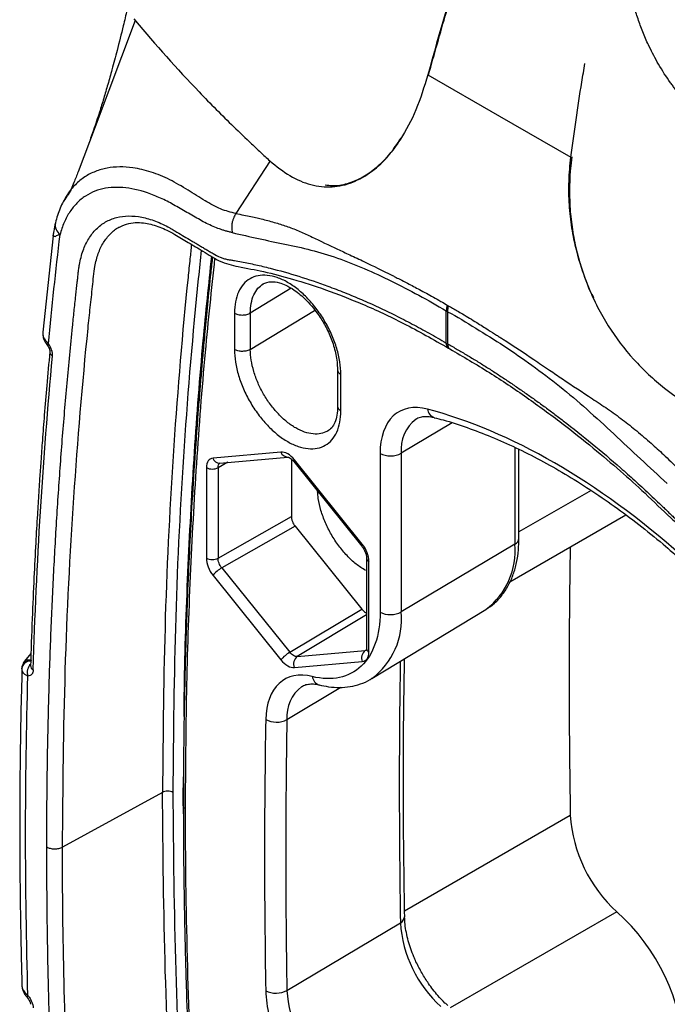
# Model space of a CAD drawing. Header units: millimetres. Extents: x 13 to 546, y 13 to 419.
# Tile 18 of 21: x 456 to 487, y 314 to 361. Entities that reach past the tile are written whole.
import ezdxf

# ---------------------------------------------------------------- set-up
doc = ezdxf.new("R2010")
doc.units = ezdxf.units.MM
doc.header["$LTSCALE"] = 2

msp = doc.modelspace()

# ---------------------------------------------------------------- linework, layer by layer
for p, q in [((461.172, 361.157), (461.419, 360.859)), ((467.666, 354.381), (466.038, 351.862)), ((482.056, 354.571), (482.005, 354.14)), ((472.458, 353.839), (472.567, 353.919)), ((457.956, 352.687), (457.838, 352.466)), ((457.319, 350.803), (456.826, 346.212)), ((468.666, 348.299), (466.724, 347.118)), ((465.968, 347.112), (465.968, 345.377)), ((466.724, 345.383), (469.783, 347.244)), ((466.724, 347.118), (466.724, 345.383)), ((476.067, 345.685), (476.067, 347.218)), ((476.132, 347.18), (476.132, 345.647)), ((456.824, 346.211), (456.829, 346.137)), ((470.887, 344.4), (470.887, 342.662)), ((471.042, 342.448), (471.042, 344.183)), ((476.35, 341.877), (473.923, 340.426)), ((479.336, 340.71), (479.336, 336.086)), ((468.187, 340.482), (464.945, 340.192)), ((465.263, 339.956), (468.505, 340.246)), ((472.912, 340.421), (472.912, 332.845)), ((473.923, 340.426), (473.923, 332.85)), ((479.535, 336.371), (479.535, 340.613)), ((465.655, 339.992), (465.187, 339.736)), ((468.682, 340.144), (468.682, 337.401)), ((468.794, 340.027), (472.036, 335.994)), ((472.065, 336.081), (468.823, 340.114)), ((464.627, 339.739), (464.627, 335.416)), ((465.187, 339.736), (465.187, 335.413)), ((482.972, 338.653), (479.535, 336.668)), ((479.106, 334.291), (484.632, 337.481)), ((465.187, 335.413), (468.682, 337.401)), ((468.858, 336.946), (465.364, 334.958)), ((468.858, 336.946), (472.04, 332.987)), ((479.336, 336.086), (473.923, 332.85)), ((472.266, 335.424), (472.266, 331.102)), ((472.383, 330.938), (472.383, 335.261)), ((464.945, 334.596), (468.187, 330.563)), ((465.364, 334.958), (468.606, 330.925)), ((468.606, 330.925), (472.04, 332.987)), ((472.266, 332.706), (468.959, 330.721)), ((472.515, 329.669), (477.956, 332.967)), ((456.264, 330.876), (455.958, 330.497)), ((468.959, 330.721), (472.201, 331.011)), ((472.201, 331.011), (472.263, 331.048)), ((468.823, 330.196), (472.065, 330.486)), ((455.837, 330.163), (455.837, 330.159)), ((468.469, 327.714), (471.044, 329.255)), ((463.525, 323.95), (463.536, 324.982)), ((462.535, 324.239), (457.767, 321.627)), ((463.533, 323.21), (463.525, 323.95)), ((474.083, 318.592), (481.981, 323.152)), ((484.202, 318.54), (476.252, 313.951)), ((468.469, 314.785), (473.883, 318.019)), ((455.836, 314.99), (455.836, 314.984))]:
    msp.add_line(p, q)
at = {"flags": 128}
for points in [[(461.235, 361.081), (459.323, 356.004), (458.514, 353.853)], [(475.193, 358.487), (478.603, 356.518), (482.012, 354.55)], [(457.095, 345.652), (457.069, 345.619), (457.054, 345.593), (457.05, 345.574), (457.053, 345.566)], [(468.823, 340.114), (468.801, 340.078), (468.791, 340.05), (468.792, 340.03), (468.794, 340.027)], [(472.04, 335.99), (472.034, 335.997), (472.032, 336.017), (472.043, 336.045), (472.065, 336.081)], [(455.838, 330.186), (455.849, 330.257), (455.851, 330.266)], [(456.118, 314.547), (456.099, 314.506), (456.09, 314.471), (456.092, 314.445), (456.098, 314.433)]]:
    msp.add_lwpolyline(points, dxfattribs=at)
for centre, radius, start, end in [((457.989, 351.321), 0.57, 169.8087, 234.086), ((477.106, 347.177), 1.041, 162.5599, 177.7637), ((477.206, 347.199), 1.074, 165.9606, 181.0329), ((476.329, 345.657), 0.264, 174.0178, 234.6323), ((457.422, 345.285), 0.259, 177.8704, 239.7433), ((475.651, 342.59), 0.485, 187.3659, 251.2042), ((475.728, 340.613), 1.815, 127.4251, 185.9279), ((468.505, 340.579), 0.333, 196.9807, 269.2999), ((473.413, 341.384), 1.086, 242.5588, 298.0185), ((465.262, 340.288), 0.332, 196.9294, 270.1925), ((464.91, 340.286), 0.616, 242.6565, 296.7662), ((475.854, 335.762), 3.497, 306.934, 5.3224), ((479.185, 336.404), 0.351, 295.4284, 354.5975), ((854.423, 329.629), 372.498, 179.02774, 180.99631), ((464.91, 335.964), 0.616, 242.6565, 296.7662), ((472.463, 335.442), 0.198, 185.1327, 246.2366), ((466.134, 333.641), 1.526, 120.3192, 141.2312), ((470.367, 332.52), 3.571, 307.1849, 5.3012), ((473.413, 333.809), 1.086, 242.5588, 298.0185), ((469.376, 329.608), 1.526, 120.3192, 141.2312), ((472.464, 330.662), 0.436, 126.9938, 203.8498), ((472.463, 331.119), 0.198, 185.0787, 246.2415), ((456.25, 330.092), 0.418, 89.9753, 172.4962), ((456.247, 330.105), 0.427, 89.5054, 157.9456), ((456.624, 329.974), 0.537, 133.6131, 199.734), ((469.222, 330.372), 0.436, 126.9938, 203.8498), ((845.964, 324.488), 372.137, 179.07535, 180.99607), ((456.477, 330.297), 0.235, 181.674, 243.5139), ((470.168, 329.835), 0.492, 187.947, 251.1984), ((470.248, 327.86), 1.784, 126.9099, 184.6985), ((467.97, 328.658), 1.067, 241.3806, 297.8862), ((840.153, 321.25), 371.74, 179.00357, 180.99643), ((488.786, 323.589), 6.819, 183.6819, 227.7665), ((473.735, 318.335), 0.349, 295.1633, 354.4052), ((477.63, 311.25), 9.816, 2.8105, 47.9656), ((479.789, 318.399), 5.918, 183.6819, 227.7665), ((467.948, 315.76), 1.105, 243.752, 298.1489), ((474.161, 315.151), 5.704, 183.6819, 227.7665)]:
    msp.add_arc(centre, radius, start, end)
for points, knots in [([(478.937, 370.702), (478.846, 370.443), (478.762, 370.187), (478.592, 369.674), (478.507, 369.417), (478.253, 368.647), (478.084, 368.134), (477.586, 366.597), (477.264, 365.576), (476.325, 362.519), (475.737, 360.494), (475.193, 358.487)], [0, 0, 0, 0, 0.0625, 0.0625, 0.125, 0.125, 0.25, 0.25, 0.5, 0.5, 1, 1, 1, 1]), ([(475.223, 358.478), (475.359, 358.976), (475.502, 359.476), (475.786, 360.475), (475.928, 360.975), (476.362, 362.477), (476.659, 363.481), (477.266, 365.493), (477.576, 366.501), (478.213, 368.523), (478.538, 369.537), (478.867, 370.551)], [0, 0, 0, 0, 0.125, 0.125, 0.25, 0.25, 0.5, 0.5, 0.75, 0.75, 1, 1, 1, 1]), ([(488.163, 356.62), (488.095, 356.675), (487.963, 356.784), (487.775, 356.953), (487.599, 357.122), (487.434, 357.291), (487.28, 357.459), (487.137, 357.624), (487.004, 357.787), (486.881, 357.946), (486.592, 358.335), (486.193, 358.956), (485.774, 359.754), (485.466, 360.454), (485.233, 361.077), (485.039, 361.688), (484.878, 362.279), (484.742, 362.844), (484.658, 363.199), (484.617, 363.373)], [0, 0, 0, 0, 0.033714, 0.066181, 0.09742, 0.127447, 0.156273, 0.183907, 0.210351, 0.235605, 0.259669, 0.392246, 0.511102, 0.598111, 0.683172, 0.766093, 0.846649, 0.924663, 1, 1, 1, 1]), ([(460.844, 361.584), (460.785, 361.33), (460.634, 360.682), (460.395, 359.731), (460.147, 358.799), (459.935, 358.041), (459.736, 357.367), (459.508, 356.626), (459.228, 355.777), (459.004, 355.168), (458.88, 354.831)], [0, 0, 0, 0, 0.108612, 0.277626, 0.410373, 0.513142, 0.6104, 0.707026, 0.838068, 1, 1, 1, 1]), ([(461.237, 361.077), (462.203, 359.92), (463.218, 358.784), (464.821, 357.11), (465.369, 356.558), (466.212, 355.738), (466.496, 355.466), (466.926, 355.059), (467.069, 354.924), (467.357, 354.653), (467.502, 354.518), (467.65, 354.385)], [0, 0, 0, 0, 0.5, 0.5, 0.75, 0.75, 0.875, 0.875, 0.9375, 0.9375, 1, 1, 1, 1]), ([(482.012, 354.55), (482.172, 355.745), (482.372, 357.235), (482.631, 358.735), (482.682, 359.031)], [0, 0, 0, 0, 0.802486, 1, 1, 1, 1]), ([(475.193, 358.487), (475.013, 357.914), (474.655, 356.773), (473.982, 355.51), (473.305, 354.597), (472.671, 353.978), (472.014, 353.532), (471.334, 353.265), (470.759, 353.155), (470.407, 353.203), (470.296, 353.218)], [0, 0, 0, 0, 0.179041, 0.356453, 0.478954, 0.597741, 0.713055, 0.826645, 0.945183, 1, 1, 1, 1]), ([(467.65, 354.385), (467.97, 354.128), (468.608, 353.614), (469.612, 353.2), (470.624, 353.091), (471.603, 353.303), (472.524, 353.841), (473.307, 354.557), (473.729, 355.193), (473.91, 355.465)], [0, 0, 0, 0, 0.15097, 0.301879, 0.453241, 0.604552, 0.748275, 0.892038, 1, 1, 1, 1]), ([(483.104, 347.844), (483.073, 347.904), (482.825, 348.365), (482.492, 349.303), (482.152, 350.546), (481.967, 351.737), (481.909, 352.666), (481.916, 353.417), (481.947, 353.988), (481.991, 354.363), (482.012, 354.55)], [0, 0, 0, 0, 0.028592, 0.221526, 0.420439, 0.580532, 0.7436, 0.828787, 0.914412, 1, 1, 1, 1]), ([(458.512, 353.854), (458.447, 353.683), (458.34, 353.404), (458.213, 353.106), (458.153, 352.965), (458.137, 352.93), (458.131, 352.919), (458.126, 352.913), (458.111, 352.885), (458.093, 352.853), (458.062, 352.804), (458.009, 352.722), (457.915, 352.585), (457.861, 352.517), (457.826, 352.474)], [0, 0, 0, 0, 0.233558, 0.380318, 0.419625, 0.426366, 0.428696, 0.445376, 0.460051, 0.485409, 0.529141, 0.607254, 0.74866, 1, 1, 1, 1]), ([(466.038, 351.862), (465.795, 351.924), (465.304, 352.048), (464.542, 352.486), (463.737, 353.002), (462.878, 353.507), (461.993, 353.867), (461.191, 354.059), (460.49, 354.108), (459.89, 354.051), (459.33, 353.891), (458.817, 353.628), (458.374, 353.254), (458.085, 352.935), (457.972, 352.718), (457.956, 352.687)], [0, 0, 0, 0, 0.080301, 0.162044, 0.251499, 0.346954, 0.443713, 0.541626, 0.615173, 0.688589, 0.762674, 0.837501, 0.912605, 0.987793, 1, 1, 1, 1]), ([(482.005, 354.14), (481.94, 353.502), (481.925, 352.857), (481.984, 351.882), (482.018, 351.555), (482.112, 350.899), (482.174, 350.568), (482.399, 349.586), (482.601, 348.947), (482.984, 348.013), (483.126, 347.705), (483.437, 347.099), (483.607, 346.8), (484.149, 345.94), (484.557, 345.406), (485.232, 344.658), (485.469, 344.417), (485.959, 343.959), (486.21, 343.743), (486.984, 343.13), (487.525, 342.77), (488.373, 342.302), (488.66, 342.159), (489.24, 341.901), (489.534, 341.785), (489.829, 341.682)], [0, 0, 0, 0, 0.125, 0.125, 0.1875, 0.1875, 0.25, 0.25, 0.375, 0.375, 0.4375, 0.4375, 0.5, 0.5, 0.625, 0.625, 0.6875, 0.6875, 0.75, 0.75, 0.875, 0.875, 0.9375, 0.9375, 1, 1, 1, 1]), ([(465.863, 350.956), (465.813, 350.968), (465.712, 350.99), (465.561, 351.031), (465.409, 351.077), (465.208, 351.146), (464.951, 351.248), (464.536, 351.441), (464.01, 351.738), (463.382, 352.106), (462.755, 352.464), (461.926, 352.839), (460.915, 353.128), (459.978, 353.131), (459.309, 352.946), (458.851, 352.712), (458.448, 352.384), (458.164, 352.031), (457.97, 351.707), (457.843, 351.442), (457.736, 351.161), (457.681, 350.96), (457.654, 350.859)], [0, 0, 0, 0, 0.015791, 0.031464, 0.047032, 0.062508, 0.093069, 0.124803, 0.187491, 0.250268, 0.312936, 0.375126, 0.499697, 0.623553, 0.686383, 0.748644, 0.81158, 0.874335, 0.906462, 0.938025, 0.969159, 1, 1, 1, 1]), ([(457.974, 352.731), (457.86, 352.532), (457.632, 352.135), (457.496, 351.66), (457.428, 351.422)], [0, 0, 0, 0, 0.500066, 1, 1, 1, 1]), ([(457.021, 321.635), (457.021, 322.109), (457.023, 323.057), (457.035, 324.473), (457.053, 325.885), (457.08, 327.291), (457.114, 328.692), (457.155, 330.088), (457.205, 331.479), (457.261, 332.866), (457.325, 334.247), (457.397, 335.623), (457.476, 336.994), (457.563, 338.36), (457.658, 339.721), (457.759, 341.077), (457.869, 342.429), (457.986, 343.775), (458.111, 345.116), (458.223, 346.257), (458.321, 347.2), (458.385, 347.798), (458.434, 348.246), (458.465, 348.519), (458.492, 348.767), (458.516, 348.994), (458.541, 349.217), (458.601, 349.602), (458.733, 350.114), (459.005, 350.684), (459.367, 351.145), (459.813, 351.484), (460.332, 351.696), (460.912, 351.772), (461.54, 351.716), (462.092, 351.554), (462.542, 351.362), (462.82, 351.217), (463.049, 351.085), (463.278, 350.949), (463.57, 350.774), (463.856, 350.604), (464.086, 350.47), (464.258, 350.367), (464.43, 350.264), (464.601, 350.164), (464.773, 350.061), (465.002, 349.925), (465.231, 349.802), (465.458, 349.719), (465.627, 349.677), (465.796, 349.649), (466.02, 349.614), (466.414, 349.54), (466.979, 349.425), (467.886, 349.209), (469.029, 348.888), (470.219, 348.483), (471.219, 348.099), (472.023, 347.764), (472.829, 347.402), (473.636, 347.013), (474.445, 346.598), (475.255, 346.158), (475.796, 345.843), (476.067, 345.685)], [0, 0, 0, 0, 0.027557, 0.055104, 0.082644, 0.110176, 0.137702, 0.165223, 0.19274, 0.220254, 0.247766, 0.275277, 0.302789, 0.330301, 0.357817, 0.385335, 0.412859, 0.440387, 0.467923, 0.495466, 0.510952, 0.526446, 0.532644, 0.538842, 0.54349, 0.548139, 0.552904, 0.557449, 0.572831, 0.588221, 0.603575, 0.619012, 0.634358, 0.649812, 0.665193, 0.680616, 0.688336, 0.696058, 0.699582, 0.703845, 0.711636, 0.719426, 0.723321, 0.727216, 0.73111, 0.735005, 0.7389, 0.742795, 0.750574, 0.754368, 0.758496, 0.762549, 0.76662, 0.774736, 0.790892, 0.807054, 0.839129, 0.871263, 0.889727, 0.908145, 0.926529, 0.944893, 0.96325, 0.981615, 1, 1, 1, 1]), ([(466.038, 351.862), (466.023, 351.838), (465.988, 351.785), (465.939, 351.689), (465.891, 351.567), (465.85, 351.411), (465.831, 351.242), (465.837, 351.083), (465.855, 350.995), (465.863, 350.956)], [0, 0, 0, 0, 0.093548, 0.207915, 0.343585, 0.500089, 0.704209, 0.870827, 1, 1, 1, 1]), ([(466.038, 351.862), (466.163, 351.84), (466.403, 351.796), (466.741, 351.725), (467.041, 351.659), (467.442, 351.563), (467.933, 351.43), (468.522, 351.242), (468.993, 351.055), (469.376, 350.883), (469.956, 350.608), (470.653, 350.271), (471.5, 349.879), (472.361, 349.475), (473.083, 349.122), (473.609, 348.853), (473.734, 348.788), (473.935, 348.685), (474.287, 348.503), (474.712, 348.279), (475.121, 348.061), (475.46, 347.876), (475.791, 347.688), (476.012, 347.552), (476.114, 347.489)], [0, 0, 0, 0, 0.036237, 0.06929, 0.098998, 0.125223, 0.189674, 0.250443, 0.31291, 0.344106, 0.375285, 0.499992, 0.556948, 0.624961, 0.749981, 0.764262, 0.774972, 0.785682, 0.821382, 0.874931, 0.90617, 0.937415, 0.971142, 1, 1, 1, 1]), ([(457.428, 351.422), (457.401, 351.291), (457.371, 351.147), (457.34, 350.949), (457.323, 350.877), (457.316, 350.828), (457.312, 350.801)], [0, 0, 0, 0, 0.541093, 0.59272, 0.777408, 1, 1, 1, 1]), ([(457.767, 321.627), (457.793, 324.45), (457.846, 330.095), (458.267, 338.347), (458.748, 344.065), (459.089, 347.388), (459.203, 348.368), (459.279, 349.266), (459.459, 349.968), (459.706, 350.496), (460.043, 350.908), (460.317, 351.154), (460.493, 351.223), (460.511, 351.23)], [0, 0, 0, 0, 0.2685959, 0.5370052, 0.8054234, 0.8389978, 0.8725792, 0.905428, 0.9284348, 0.9514079, 0.9744719, 0.9974313, 1, 1, 1, 1]), ([(460.511, 351.238), (460.648, 351.297), (460.903, 351.408), (461.317, 351.445), (461.697, 351.417), (462.055, 351.339), (462.399, 351.225), (462.757, 351.071), (463.208, 350.824), (463.781, 350.469), (464.488, 350.067), (465.296, 349.529), (466.262, 349.302), (467.402, 349.104), (468.795, 348.732), (470.367, 348.228), (472.129, 347.535), (474.085, 346.629), (475.458, 345.85), (476.176, 345.442)], [0, 0, 0, 0, 0.038818, 0.072387, 0.101062, 0.124531, 0.147864, 0.169212, 0.192287, 0.231725, 0.274704, 0.32191, 0.377685, 0.454791, 0.542378, 0.640361, 0.748968, 0.868614, 1, 1, 1, 1]), ([(457.654, 350.859), (457.586, 350.844), (457.484, 350.82), (457.423, 350.758), (457.379, 350.766), (457.327, 350.785), (457.321, 350.795), (457.317, 350.802)], [0, 0, 0, 0, 0.351606, 0.525329, 0.534759, 0.696718, 1, 1, 1, 1]), ([(465.863, 350.956), (466.281, 350.862), (466.699, 350.764), (467.533, 350.58), (467.949, 350.493), (468.781, 350.32), (469.197, 350.232), (470.035, 350.016), (470.456, 349.887), (471.729, 349.439), (472.587, 349.07), (473.884, 348.431), (474.319, 348.198), (475.19, 347.731), (475.625, 347.496), (476.067, 347.218)], [0, 0, 0, 0, 0.125, 0.125, 0.25, 0.25, 0.375, 0.375, 0.5, 0.5, 0.75, 0.75, 0.875, 0.875, 1, 1, 1, 1]), ([(463.92, 350.392), (463.896, 350.164), (463.838, 349.641), (463.509, 346.477), (463.035, 340.828), (462.614, 332.637), (462.562, 327.039), (462.535, 324.239)], [0, 0, 0, 0, 0.027004, 0.062196, 0.374946, 0.687419, 1, 1, 1, 1]), ([(464.387, 350.115), (464.339, 349.668), (464.01, 346.591), (463.53, 340.796), (463.107, 332.622), (463.056, 327.032), (463.03, 324.235)], [0, 0, 0, 0, 0.053685, 0.369139, 0.684433, 1, 1, 1, 1]), ([(464.919, 349.803), (464.892, 349.55), (464.808, 348.786), (464.688, 347.59), (464.565, 346.304), (464.469, 345.25), (464.39, 344.346), (464.32, 343.502), (464.211, 342.135), (464.072, 340.236), (463.929, 337.922), (463.814, 335.725), (463.726, 333.712), (463.67, 332.134), (463.633, 330.908), (463.606, 329.894), (463.578, 328.633), (463.553, 327.122), (463.534, 325.413), (463.532, 324.204), (463.531, 323.586)], [0, 0, 0, 0, 0.030062, 0.090549, 0.140966, 0.18131, 0.213984, 0.246613, 0.279763, 0.372958, 0.466511, 0.54589, 0.624084, 0.695417, 0.724434, 0.762381, 0.809535, 0.865896, 0.931465, 1, 1, 1, 1]), ([(463.566, 327.859), (463.571, 328.425), (463.592, 330.864), (463.749, 335.073), (464.043, 340.493), (464.421, 345.402), (464.745, 348.486), (464.885, 349.823)], [0, 0, 0, 0, 0.074875, 0.322603, 0.566535, 0.812169, 1, 1, 1, 1]), ([(463.634, 323.453), (463.645, 325.321), (463.668, 329.06), (463.854, 334.55), (464.151, 339.954), (464.542, 345.011), (464.882, 348.244), (465.039, 349.733)], [0, 0, 0, 0, 0.207155, 0.414481, 0.618664, 0.824315, 1, 1, 1, 1]), ([(471.042, 344.183), (471.041, 344.377), (471.024, 344.581), (470.958, 344.994), (470.91, 345.204), (470.783, 345.633), (470.704, 345.85), (470.521, 346.273), (470.416, 346.483), (470.179, 346.893), (470.051, 347.087), (469.775, 347.457), (469.626, 347.634), (469.319, 347.958), (469.161, 348.106), (468.836, 348.37), (468.668, 348.486), (468.337, 348.677), (468.173, 348.752), (467.846, 348.864), (467.686, 348.899), (467.381, 348.929), (467.233, 348.924), (466.955, 348.871), (466.827, 348.825), (466.593, 348.689), (466.487, 348.6), (466.304, 348.386), (466.226, 348.262), (466.099, 347.98), (466.05, 347.823), (465.985, 347.486), (465.968, 347.306), (465.968, 347.112)], [0, 0, 0, 0, 0.0625, 0.0625, 0.125, 0.125, 0.1875, 0.1875, 0.25, 0.25, 0.3125, 0.3125, 0.375, 0.375, 0.4375, 0.4375, 0.5, 0.5, 0.5625, 0.5625, 0.625, 0.625, 0.6875, 0.6875, 0.75, 0.75, 0.8125, 0.8125, 0.875, 0.875, 0.9375, 0.9375, 1, 1, 1, 1]), ([(466.724, 347.118), (466.732, 347.276), (466.749, 347.594), (466.879, 347.989), (467.069, 348.31), (467.25, 348.441), (467.337, 348.505)], [0, 0, 0, 0, 0.253821, 0.509702, 0.764264, 1, 1, 1, 1]), ([(467.328, 348.504), (467.453, 348.554), (467.673, 348.643), (468.053, 348.584), (468.426, 348.45), (468.873, 348.196), (469.45, 347.709), (469.987, 347.051), (470.392, 346.349), (470.659, 345.714), (470.855, 345.016), (470.876, 344.574), (470.887, 344.343)], [0, 0, 0, 0, 0.127419, 0.22372, 0.288893, 0.366616, 0.476805, 0.618873, 0.701933, 0.792865, 0.891982, 1, 1, 1, 1]), ([(476.164, 347.46), (476.232, 347.424), (476.375, 347.347), (476.601, 347.219), (476.873, 347.059), (477.182, 346.871), (477.589, 346.619), (478.018, 346.35), (478.385, 346.117), (478.598, 345.981), (478.734, 345.894), (479.272, 345.55), (480.031, 345.047), (480.944, 344.426), (481.864, 343.798), (482.672, 343.267), (483.398, 342.787), (483.881, 342.459), (484.471, 342.033), (485.164, 341.481), (485.812, 340.927), (486.468, 340.329), (486.885, 339.92), (487.116, 339.694)], [0, 0, 0, 0, 0.0187, 0.039577, 0.062628, 0.093912, 0.125196, 0.175253, 0.2128, 0.227105, 0.234259, 0.250354, 0.375495, 0.443598, 0.500632, 0.625657, 0.656865, 0.68805, 0.750366, 0.810833, 0.875002, 0.931017, 1, 1, 1, 1]), ([(465.968, 347.112), (466.013, 347.086), (466.069, 347.063), (466.2, 347.031), (466.274, 347.022), (466.422, 347.024), (466.496, 347.033), (466.625, 347.068), (466.681, 347.091), (466.724, 347.118)], [0, 0, 0, 0, 0.25, 0.25, 0.5, 0.5, 0.75, 0.75, 1, 1, 1, 1]), ([(476.132, 347.18), (476.581, 346.944), (477.028, 346.67), (477.922, 346.119), (478.369, 345.842), (479.708, 344.958), (480.594, 344.32), (481.91, 343.27), (482.345, 342.904), (483.204, 342.14), (483.628, 341.742), (484.477, 340.947), (484.902, 340.55), (485.753, 339.763), (486.18, 339.373), (486.606, 338.981)], [0, 0, 0, 0, 0.125, 0.125, 0.25, 0.25, 0.5, 0.5, 0.625, 0.625, 0.75, 0.75, 0.875, 0.875, 1, 1, 1, 1]), ([(456.823, 346.14), (456.829, 346.072), (456.84, 345.949), (456.922, 345.755), (457.005, 345.636), (457.052, 345.566)], [0, 0, 0, 0, 0.337223, 0.615815, 1, 1, 1, 1]), ([(456.829, 346.137), (456.829, 346.116), (456.829, 346.051), (456.878, 345.935), (456.968, 345.793), (457.053, 345.698), (457.095, 345.652)], [0, 0, 0, 0, 0.134163, 0.428795, 0.719042, 1, 1, 1, 1]), ([(457.052, 345.566), (457.075, 345.533), (457.107, 345.484), (457.135, 345.42), (457.149, 345.38), (457.158, 345.346), (457.162, 345.321), (457.164, 345.303), (457.164, 345.297), (457.164, 345.295)], [0, 0, 0, 0, 0.3155405, 0.4540875, 0.5806979, 0.6970355, 0.8044677, 0.9047566, 1, 1, 1, 1]), ([(457.292, 345.061), (457.3, 345.148), (457.285, 345.252), (457.215, 345.458), (457.161, 345.561), (457.095, 345.652)], [0, 0, 0, 0, 0.5, 0.5, 1, 1, 1, 1]), ([(476.132, 345.647), (476.286, 345.559), (476.595, 345.383), (477.057, 345.11), (477.519, 344.83), (477.98, 344.542), (478.441, 344.247), (478.901, 343.944), (479.36, 343.634), (479.819, 343.317), (480.277, 342.992), (480.735, 342.66), (481.192, 342.321), (481.957, 341.739), (483.024, 340.891), (484.156, 339.928), (485.054, 339.127), (485.726, 338.508), (486.228, 338.032), (486.561, 337.71), (486.732, 337.543), (486.898, 337.384), (487.064, 337.236), (487.233, 337.107), (487.41, 336.992), (487.592, 336.886), (487.832, 336.752), (488.131, 336.583), (488.544, 336.351), (488.904, 336.148), (489.222, 335.969), (489.408, 335.865), (489.648, 335.73), (489.93, 335.56), (490.288, 335.308), (490.758, 334.934), (491.331, 334.399), (491.973, 333.663), (492.557, 332.852), (493.069, 331.983), (493.493, 331.079), (493.824, 330.161), (494.011, 329.406), (494.093, 328.909), (494.126, 328.623), (494.155, 328.339), (494.193, 327.967), (494.25, 327.4), (494.32, 326.692), (494.461, 325.22), (494.649, 323.131), (494.867, 320.433), (495.059, 317.748), (495.226, 315.076), (495.367, 312.417), (495.482, 309.77), (495.572, 307.136), (495.636, 304.516), (495.676, 301.907), (495.681, 300.18), (495.683, 299.316)], [0, 0, 0, 0, 0.010214, 0.020418, 0.030614, 0.040805, 0.050992, 0.061177, 0.071364, 0.081554, 0.091749, 0.101952, 0.112164, 0.122389, 0.153379, 0.184196, 0.19969, 0.215264, 0.230846, 0.234748, 0.238651, 0.242873, 0.246425, 0.250055, 0.254212, 0.258162, 0.26213, 0.270066, 0.278003, 0.289472, 0.293875, 0.299056, 0.301811, 0.309739, 0.317685, 0.325679, 0.341503, 0.357395, 0.373249, 0.389071, 0.405004, 0.420835, 0.436723, 0.444563, 0.447533, 0.452388, 0.460246, 0.46804, 0.483689, 0.499347, 0.549459, 0.599544, 0.649607, 0.699656, 0.749697, 0.799735, 0.849779, 0.899833, 0.949905, 1, 1, 1, 1]), ([(476.132, 345.647), (476.137, 345.596), (476.144, 345.517), (476.189, 345.446), (476.219, 345.413), (476.24, 345.405), (476.242, 345.405)], [0, 0, 0, 0, 0.467548, 0.718616, 0.97482, 1, 1, 1, 1]), ([(476.176, 345.442), (476.186, 345.436), (476.208, 345.423), (476.23, 345.411), (476.242, 345.404)], [0, 0, 0, 0, 0.452466, 1, 1, 1, 1]), ([(476.242, 345.404), (476.869, 345.037), (478.093, 344.321), (479.876, 343.124), (481.528, 341.915), (483.018, 340.734), (484.337, 339.609), (485.577, 338.506), (486.566, 337.51), (487.414, 336.781), (488.063, 336.452), (488.699, 336.085), (489.329, 335.732), (489.951, 335.388), (490.559, 334.943), (491.145, 334.42), (491.704, 333.819), (492.222, 333.156), (492.69, 332.444), (493.094, 331.7), (493.432, 330.939), (493.695, 330.179), (493.884, 329.432), (493.984, 328.708), (494.079, 327.688), (494.217, 326.319), (494.376, 324.583), (494.536, 322.743), (494.692, 320.793), (494.844, 318.733), (494.982, 316.631), (495.083, 314.927), (495.149, 313.691), (495.187, 312.928), (495.219, 312.276), (495.244, 311.734), (495.263, 311.302), (495.28, 310.914), (495.298, 310.468), (495.323, 309.848), (495.354, 309.006), (495.39, 307.933), (495.429, 306.629), (495.466, 305.096), (495.497, 303.337), (495.519, 301.456), (495.521, 300.167), (495.522, 299.536)], [0, 0, 0, 0, 0.042026, 0.082014, 0.119805, 0.153794, 0.183622, 0.210863, 0.239924, 0.254636, 0.268884, 0.28299, 0.29716, 0.31094, 0.32449, 0.338038, 0.351604, 0.365285, 0.3788, 0.392324, 0.405695, 0.418971, 0.432187, 0.445145, 0.458643, 0.489299, 0.52156, 0.555993, 0.59259, 0.631342, 0.672247, 0.711558, 0.728144, 0.742642, 0.755052, 0.765375, 0.773611, 0.779759, 0.787576, 0.799209, 0.815318, 0.835904, 0.860967, 0.89051, 0.924535, 0.963047, 1, 1, 1, 1]), ([(457.163, 345.26), (457.114, 344.726), (457.023, 343.725), (456.906, 342.318), (456.812, 341.109), (456.739, 340.101), (456.682, 339.27), (456.626, 338.427), (456.563, 337.403), (456.485, 336.055), (456.401, 334.401), (456.315, 332.439), (456.268, 331.022), (456.243, 330.262)], [0, 0, 0, 0, 0.108883, 0.204048, 0.285495, 0.353226, 0.407238, 0.452482, 0.522316, 0.611986, 0.721489, 0.850828, 1, 1, 1, 1]), ([(466.724, 345.383), (466.681, 345.356), (466.625, 345.333), (466.496, 345.298), (466.422, 345.289), (466.274, 345.287), (466.2, 345.296), (466.069, 345.328), (466.013, 345.351), (465.968, 345.377)], [0, 0, 0, 0, 0.25, 0.25, 0.5, 0.5, 0.75, 0.75, 1, 1, 1, 1]), ([(465.968, 345.377), (465.969, 345.183), (465.986, 344.98), (466.051, 344.567), (466.1, 344.356), (466.227, 343.927), (466.306, 343.711), (466.489, 343.287), (466.594, 343.077), (466.83, 342.668), (466.959, 342.473), (467.235, 342.103), (467.383, 341.926), (467.69, 341.602), (467.848, 341.455), (468.174, 341.191), (468.342, 341.074), (468.672, 340.884), (468.837, 340.808), (469.164, 340.696), (469.323, 340.661), (469.629, 340.631), (469.777, 340.637), (470.054, 340.689), (470.182, 340.736), (470.416, 340.871), (470.523, 340.961), (470.706, 341.174), (470.783, 341.298), (470.91, 341.58), (470.959, 341.738), (471.024, 342.074), (471.041, 342.255), (471.042, 342.448)], [0, 0, 0, 0, 0.0625, 0.0625, 0.125, 0.125, 0.1875, 0.1875, 0.25, 0.25, 0.3125, 0.3125, 0.375, 0.375, 0.4375, 0.4375, 0.5, 0.5, 0.5625, 0.5625, 0.625, 0.625, 0.6875, 0.6875, 0.75, 0.75, 0.8125, 0.8125, 0.875, 0.875, 0.9375, 0.9375, 1, 1, 1, 1]), ([(470.397, 341.473), (470.298, 341.429), (470.093, 341.338), (469.721, 341.331), (469.313, 341.42), (468.889, 341.614), (468.465, 341.909), (468.057, 342.289), (467.679, 342.738), (467.348, 343.24), (467.078, 343.777), (466.88, 344.328), (466.749, 344.876), (466.732, 345.213), (466.724, 345.383)], [0, 0, 0, 0, 0.077631, 0.161837, 0.245965, 0.329172, 0.412819, 0.496669, 0.580917, 0.664306, 0.747785, 0.831931, 0.915786, 1, 1, 1, 1]), ([(470.887, 344.402), (470.894, 344.361), (470.907, 344.279), (470.997, 344.215), (471.042, 344.183)], [0, 0, 0, 0, 0.4984912, 1, 1, 1, 1]), ([(470.887, 342.663), (470.88, 342.518), (470.867, 342.229), (470.766, 341.892), (470.617, 341.623), (470.466, 341.518), (470.39, 341.465)], [0, 0, 0, 0, 0.255142, 0.507228, 0.754682, 1, 1, 1, 1]), ([(470.888, 342.664), (470.895, 342.624), (470.908, 342.543), (470.996, 342.48), (471.042, 342.448)], [0, 0, 0, 0, 0.4917687, 1, 1, 1, 1]), ([(475.17, 342.528), (474.522, 342.699), (473.949, 342.585), (473.133, 341.823), (472.912, 341.196), (472.912, 340.421)], [0, 0, 0, 0, 0.5, 0.5, 1, 1, 1, 1]), ([(474.637, 342.057), (474.647, 342.065), (474.72, 342.123), (474.87, 342.169), (475.117, 342.193), (475.325, 342.179), (475.461, 342.136), (475.494, 342.126)], [0, 0, 0, 0, 0.056002, 0.388972, 0.661078, 0.919558, 1, 1, 1, 1]), ([(475.493, 342.123), (475.635, 342.088), (476.15, 341.961), (477.059, 341.659), (478.213, 341.221), (479.38, 340.703), (480.553, 340.111), (481.73, 339.446), (482.907, 338.71), (484.081, 337.905), (485.248, 337.032), (486.331, 336.162), (487.018, 335.555), (487.324, 335.284)], [0, 0, 0, 0, 0.037326, 0.135738, 0.234062, 0.332326, 0.430549, 0.528738, 0.626898, 0.725028, 0.823116, 0.921144, 1, 1, 1, 1]), ([(468.823, 340.114), (468.727, 340.234), (468.616, 340.332), (468.394, 340.46), (468.283, 340.49), (468.187, 340.482)], [0, 0, 0, 0, 0.5, 0.5, 1, 1, 1, 1]), ([(468.501, 340.246), (468.508, 340.246), (468.522, 340.246), (468.583, 340.221), (468.679, 340.156), (468.754, 340.072), (468.794, 340.027)], [0, 0, 0, 0, 0.197475, 0.425885, 0.691417, 1, 1, 1, 1]), ([(464.945, 340.192), (464.848, 340.183), (464.767, 340.136), (464.656, 339.978), (464.627, 339.867), (464.627, 339.739)], [0, 0, 0, 0, 0.5, 0.5, 1, 1, 1, 1]), ([(472.217, 334.828), (472.067, 334.925), (471.766, 335.118), (471.332, 335.526), (470.932, 336.002), (470.582, 336.537), (470.293, 337.108), (470.083, 337.692), (469.958, 338.202), (469.942, 338.494), (469.935, 338.607)], [0, 0, 0, 0, 0.1310728, 0.2621456, 0.3932184, 0.5242912, 0.655364, 0.7864368, 0.9175095, 1, 1, 1, 1]), ([(468.682, 337.401), (468.682, 337.383), (468.683, 337.347), (468.693, 337.289), (468.707, 337.23), (468.735, 337.15), (468.781, 337.05), (468.833, 336.981), (468.858, 336.946)], [0, 0, 0, 0, 0.125649, 0.249495, 0.373718, 0.50048, 0.749491, 1, 1, 1, 1]), ([(472.383, 335.261), (472.383, 335.39), (472.353, 335.535), (472.242, 335.821), (472.161, 335.961), (472.065, 336.081)], [0, 0, 0, 0, 0.5, 0.5, 1, 1, 1, 1]), ([(477.965, 332.976), (478.104, 333.07), (478.398, 333.269), (478.756, 333.669), (479.053, 334.134), (479.275, 334.644), (479.43, 335.205), (479.521, 335.782), (479.528, 336.184), (479.532, 336.372)], [0, 0, 0, 0, 0.138617, 0.294129, 0.436189, 0.580521, 0.726197, 0.872105, 1, 1, 1, 1]), ([(472.036, 335.994), (472.07, 335.947), (472.138, 335.855), (472.21, 335.703), (472.257, 335.555), (472.263, 335.468), (472.266, 335.425)], [0, 0, 0, 0, 0.256913, 0.509086, 0.756742, 1, 1, 1, 1]), ([(464.627, 335.416), (464.627, 335.288), (464.656, 335.143), (464.767, 334.856), (464.848, 334.716), (464.945, 334.596)], [0, 0, 0, 0, 0.5, 0.5, 1, 1, 1, 1]), ([(465.364, 334.958), (465.31, 335.024), (465.265, 335.102), (465.203, 335.261), (465.187, 335.342), (465.187, 335.413)], [0, 0, 0, 0, 0.5, 0.5, 1, 1, 1, 1]), ([(472.912, 332.845), (472.912, 331.728), (472.597, 330.822), (471.431, 329.711), (470.612, 329.536), (469.681, 329.767)], [0, 0, 0, 0, 0.5, 0.5, 1, 1, 1, 1]), ([(472.04, 332.987), (472.068, 332.956), (472.124, 332.893), (472.203, 332.834), (472.25, 332.816), (472.266, 332.81)], [0, 0, 0, 0, 0.393575, 0.789522, 1, 1, 1, 1]), ([(468.959, 330.721), (468.906, 330.716), (468.844, 330.732), (468.72, 330.803), (468.659, 330.858), (468.606, 330.925)], [0, 0, 0, 0, 0.5, 0.5, 1, 1, 1, 1]), ([(472.065, 330.486), (472.161, 330.494), (472.242, 330.541), (472.353, 330.699), (472.383, 330.81), (472.383, 330.938)], [0, 0, 0, 0, 0.5, 0.5, 1, 1, 1, 1]), ([(472.266, 331.102), (472.262, 331.069), (472.258, 331.028), (472.265, 331.032), (472.266, 331.032)], [0, 0, 0, 0, 0.803092, 1, 1, 1, 1]), ([(455.96, 330.499), (455.952, 330.488), (455.936, 330.466), (455.901, 330.404), (455.871, 330.337), (455.858, 330.291), (455.851, 330.265)], [0, 0, 0, 0, 0.272677, 0.545798, 0.745957, 1, 1, 1, 1]), ([(455.966, 330.494), (455.977, 330.51), (456.009, 330.555), (456.1, 330.573), (456.204, 330.565), (456.265, 330.544), (456.297, 330.532)], [0, 0, 0, 0, 0.202225, 0.574635, 0.778245, 1, 1, 1, 1]), ([(468.187, 330.563), (468.283, 330.443), (468.394, 330.345), (468.616, 330.217), (468.727, 330.187), (468.823, 330.196)], [0, 0, 0, 0, 0.5, 0.5, 1, 1, 1, 1]), ([(474.087, 318.301), (474.066, 319.653), (474.019, 322.68), (474.018, 326.786), (474.062, 329.524), (474.079, 330.617)], [0, 0, 0, 0, 0.326585, 0.731178, 1, 1, 1, 1]), ([(455.837, 330.159), (455.817, 329.433), (455.779, 328.011), (455.747, 325.964), (455.731, 324.109), (455.727, 322.502), (455.732, 321.146), (455.74, 320.058), (455.75, 319.161), (455.763, 318.305), (455.78, 317.324), (455.803, 316.197), (455.825, 315.396), (455.836, 314.99)], [0, 0, 0, 0, 0.14592, 0.285701, 0.408612, 0.514654, 0.603827, 0.676132, 0.728855, 0.779995, 0.844009, 0.920901, 1, 1, 1, 1]), ([(456.118, 329.793), (456.098, 329.8), (456.058, 329.814), (456.002, 329.845), (455.951, 329.884), (455.897, 329.942), (455.846, 330.029), (455.839, 330.105), (455.835, 330.146)], [0, 0, 0, 0, 0.115962, 0.237893, 0.365942, 0.500053, 0.725948, 1, 1, 1, 1]), ([(456.372, 330.086), (456.371, 330.068), (456.369, 330.032), (456.359, 329.984), (456.344, 329.94), (456.324, 329.901), (456.287, 329.851), (456.223, 329.802), (456.154, 329.796), (456.118, 329.793)], [0, 0, 0, 0, 0.100012, 0.198743, 0.29749, 0.397552, 0.500175, 0.747149, 1, 1, 1, 1]), ([(469.681, 329.767), (469.051, 329.923), (468.495, 329.809), (467.695, 329.072), (467.472, 328.47), (467.459, 327.721)], [0, 0, 0, 0, 0.5, 0.5, 1, 1, 1, 1]), ([(469.186, 329.288), (469.196, 329.296), (469.267, 329.353), (469.416, 329.398), (469.664, 329.422), (469.863, 329.41), (469.99, 329.371), (470.013, 329.363)], [0, 0, 0, 0, 0.052366, 0.394653, 0.674372, 0.940083, 1, 1, 1, 1]), ([(470.011, 329.373), (470.16, 329.339), (470.485, 329.265), (470.978, 329.238), (471.487, 329.276), (471.977, 329.406), (472.328, 329.543), (472.495, 329.663), (472.524, 329.684)], [0, 0, 0, 0, 0.1661, 0.360908, 0.556993, 0.755363, 0.958206, 1, 1, 1, 1]), ([(463.03, 324.235), (463.001, 324.252), (462.964, 324.267), (462.88, 324.289), (462.832, 324.295), (462.736, 324.296), (462.688, 324.29), (462.603, 324.27), (462.565, 324.255), (462.535, 324.239)], [0, 0, 0, 0, 0.25, 0.25, 0.5, 0.5, 0.75, 0.75, 1, 1, 1, 1]), ([(494.142, 273.553), (493.951, 273.659), (493.337, 274.004), (492.286, 274.713), (491.094, 274.838), (489.889, 275.107), (488.66, 275.426), (486.843, 276.002), (484.411, 276.978), (481.69, 278.387), (479.293, 279.863), (477.236, 281.297), (474.995, 283.04), (473.232, 284.577), (471.932, 285.806), (471.273, 286.443), (470.553, 287.186), (469.702, 287.651), (468.8, 288.188), (467.972, 288.634), (467.222, 289.176), (466.56, 289.793), (465.925, 290.535), (465.348, 291.371), (464.859, 292.269), (464.454, 293.237), (464.163, 294.243), (464.036, 295.245), (463.947, 296.226), (463.848, 297.225), (463.512, 300.845), (463.037, 307.045), (462.614, 315.733), (462.562, 321.403), (462.535, 324.239)], [0, 0, 0, 0, 0.0100472, 0.0324124, 0.0544354, 0.0766464, 0.0989945, 0.12146, 0.1747422, 0.2282874, 0.2646576, 0.3009475, 0.3370675, 0.3843401, 0.396629, 0.4088796, 0.4210524, 0.4369186, 0.4529667, 0.4687866, 0.4804264, 0.4925708, 0.5050902, 0.5177845, 0.5304647, 0.5429321, 0.557348, 0.5712333, 0.5856386, 0.6000611, 0.6144872, 0.7428443, 0.8713781, 1, 1, 1, 1]), ([(463.03, 324.235), (463.056, 321.409), (463.108, 315.759), (463.528, 307.098), (464.002, 300.914), (464.337, 297.3), (464.436, 296.294), (464.527, 295.296), (464.655, 294.277), (464.961, 293.267), (465.374, 292.324), (465.86, 291.471), (466.428, 290.683), (466.989, 290.061), (467.506, 289.592), (467.962, 289.242), (468.5, 288.917), (469.112, 288.573), (469.802, 288.165), (470.489, 287.798), (471.508, 286.989), (472.774, 285.634), (474.753, 283.903), (476.973, 282.09), (479.455, 280.339), (481.892, 278.844), (484.368, 277.561), (486.87, 276.507), (488.732, 275.908), (489.974, 275.591), (490.609, 275.449), (491.257, 275.316), (491.884, 275.229), (492.541, 275.061), (493.205, 274.657), (493.757, 274.343), (494.088, 274.152), (494.198, 274.088)], [0, 0, 0, 0, 0.129491, 0.258867, 0.388306, 0.40288, 0.417448, 0.432309, 0.446758, 0.461302, 0.47356, 0.485773, 0.498046, 0.51025, 0.518433, 0.526619, 0.534753, 0.546986, 0.55922, 0.571435, 0.583469, 0.613976, 0.644323, 0.692024, 0.7345, 0.776954, 0.821605, 0.86622, 0.911088, 0.922908, 0.934864, 0.946416, 0.959077, 0.970571, 0.982394, 0.994121, 1, 1, 1, 1]), ([(463.531, 323.586), (463.532, 323.004), (463.534, 321.877), (463.55, 320.286), (463.571, 318.909), (463.593, 317.782), (463.616, 316.816), (463.64, 315.913), (463.683, 314.454), (463.757, 312.429), (463.869, 309.965), (463.995, 307.63), (464.127, 305.493), (464.243, 303.821), (464.339, 302.522), (464.421, 301.449), (464.529, 300.116), (464.665, 298.519), (464.832, 296.658), (464.962, 295.325), (465.031, 294.615)], [0, 0, 0, 0, 0.061819, 0.119959, 0.168417, 0.207196, 0.238599, 0.269957, 0.301815, 0.391382, 0.481294, 0.557584, 0.632738, 0.7013, 0.729184, 0.765651, 0.810968, 0.865133, 0.928144, 1, 1, 1, 1]), ([(463.534, 323.585), (463.534, 323.581), (463.53, 323.553), (463.562, 323.504), (463.61, 323.47), (463.634, 323.453)], [0, 0, 0, 0, 0.093881, 0.559466, 1, 1, 1, 1]), ([(465.133, 294.511), (464.643, 299.45), (464.259, 304.344), (463.759, 313.998), (463.633, 318.761), (463.634, 323.453)], [0, 0, 0, 0, 0.5, 0.5, 1, 1, 1, 1]), ([(476.067, 275.013), (475.909, 275.107), (475.593, 275.296), (475.12, 275.59), (474.648, 275.892), (474.175, 276.202), (473.704, 276.521), (473.233, 276.848), (472.762, 277.184), (472.292, 277.528), (471.823, 277.881), (471.354, 278.242), (470.885, 278.611), (470.108, 279.238), (469.029, 280.15), (467.886, 281.183), (466.979, 282.043), (466.414, 282.597), (466.02, 282.99), (465.796, 283.221), (465.575, 283.446), (465.351, 283.647), (465.121, 283.809), (464.953, 283.915), (464.686, 284.072), (464.227, 284.345), (463.765, 284.619), (463.398, 284.836), (463.169, 284.969), (462.883, 285.139), (462.542, 285.365), (462.092, 285.706), (461.54, 286.198), (460.913, 286.886), (460.332, 287.65), (459.814, 288.477), (459.368, 289.344), (459.005, 290.235), (458.733, 291.127), (458.584, 291.878), (458.517, 292.483), (458.477, 292.924), (458.437, 293.326), (458.358, 294.129), (458.211, 295.707), (458.007, 298.055), (457.8, 300.727), (457.616, 303.385), (457.457, 306.031), (457.323, 308.664), (457.212, 311.284), (457.127, 313.892), (457.066, 316.487), (457.028, 319.07), (457.023, 320.78), (457.021, 321.635)], [0, 0, 0, 0, 0.010727, 0.021445, 0.032157, 0.042866, 0.053574, 0.064285, 0.075, 0.085722, 0.096455, 0.107201, 0.117961, 0.12874, 0.160865, 0.192949, 0.209105, 0.225268, 0.233384, 0.237454, 0.241507, 0.249422, 0.253078, 0.257205, 0.260836, 0.271222, 0.288364, 0.29226, 0.296156, 0.303942, 0.311656, 0.319384, 0.334799, 0.350189, 0.365634, 0.380989, 0.396417, 0.41178, 0.427161, 0.442552, 0.451417, 0.460273, 0.466913, 0.473553, 0.504534, 0.554104, 0.603653, 0.653186, 0.70271, 0.75223, 0.801753, 0.851286, 0.900833, 0.950403, 1, 1, 1, 1]), ([(457.021, 321.635), (457.064, 321.61), (457.119, 321.586), (457.246, 321.553), (457.318, 321.543), (457.463, 321.542), (457.536, 321.55), (457.665, 321.58), (457.722, 321.602), (457.767, 321.627)], [0, 0, 0, 0, 0.25, 0.25, 0.5, 0.5, 0.75, 0.75, 1, 1, 1, 1]), ([(476.437, 275.655), (474.544, 276.777), (472.683, 278.093), (469.937, 280.337), (469.03, 281.13), (467.681, 282.39), (467.233, 282.821), (466.676, 283.375), (466.564, 283.487), (466.348, 283.707), (466.234, 283.828), (466.045, 284.011), (465.978, 284.074), (465.84, 284.195), (465.771, 284.251), (465.567, 284.404), (465.436, 284.488), (465.28, 284.582), (465.251, 284.599), (465.194, 284.633), (465.108, 284.684), (464.907, 284.803), (464.736, 284.905), (464.392, 285.109), (464.164, 285.244), (463.702, 285.517), (463.47, 285.65), (463.15, 285.85), (463.047, 285.919), (462.84, 286.068), (462.737, 286.146), (462.431, 286.392), (462.231, 286.572), (461.837, 286.963), (461.644, 287.175), (461.276, 287.619), (461.1, 287.851), (460.765, 288.337), (460.605, 288.592), (460.311, 289.112), (460.176, 289.376), (459.929, 289.913), (459.818, 290.187), (459.624, 290.735), (459.541, 291.007), (459.406, 291.545), (459.353, 291.811), (459.296, 292.208), (459.281, 292.341), (459.253, 292.614), (459.24, 292.754), (459.199, 293.179), (459.171, 293.458), (459.09, 294.299), (459.038, 294.859), (458.581, 299.89), (458.276, 304.31), (457.869, 313.048), (457.767, 317.368), (457.767, 321.627)], [0, 0, 0, 0, 0.125, 0.125, 0.1875, 0.1875, 0.21875, 0.21875, 0.226562, 0.226562, 0.234375, 0.234375, 0.238281, 0.238281, 0.242187, 0.242187, 0.25, 0.25, 0.251953, 0.251953, 0.253906, 0.257812, 0.265625, 0.265625, 0.28125, 0.28125, 0.296875, 0.296875, 0.304687, 0.304687, 0.3125, 0.3125, 0.328125, 0.328125, 0.34375, 0.34375, 0.359375, 0.359375, 0.375, 0.375, 0.390625, 0.390625, 0.40625, 0.40625, 0.421875, 0.421875, 0.4375, 0.4375, 0.445312, 0.445312, 0.453125, 0.453125, 0.46875, 0.46875, 0.5, 0.5, 0.75, 0.75, 1, 1, 1, 1]), ([(474.911, 315.607), (474.811, 315.79), (474.671, 316.047), (474.5, 316.437), (474.372, 316.77), (474.251, 317.16), (474.158, 317.556), (474.097, 317.945), (474.087, 318.185), (474.082, 318.303)], [0, 0, 0, 0, 0.202119, 0.28437, 0.419654, 0.558223, 0.70464, 0.854738, 1, 1, 1, 1]), ([(476.142, 314.066), (476.096, 314.105), (475.934, 314.247), (475.695, 314.506), (475.435, 314.821), (475.176, 315.172), (475.012, 315.441), (474.911, 315.607)], [0, 0, 0, 0, 0.099661, 0.354446, 0.54028, 0.715585, 1, 1, 1, 1]), ([(455.835, 315.003), (455.836, 314.986), (455.837, 314.953), (455.848, 314.904), (455.864, 314.859), (455.884, 314.817), (455.916, 314.764), (455.965, 314.698), (456.037, 314.621), (456.092, 314.571), (456.118, 314.547)], [0, 0, 0, 0, 0.115206, 0.223185, 0.323523, 0.415967, 0.500399, 0.67769, 0.844187, 1, 1, 1, 1]), ([(455.841, 314.94), (455.853, 314.879), (455.875, 314.768), (455.965, 314.597), (456.049, 314.493), (456.098, 314.433)], [0, 0, 0, 0, 0.336787, 0.615073, 1, 1, 1, 1]), ([(456.098, 314.433), (456.119, 314.406), (456.16, 314.354), (456.206, 314.269), (456.235, 314.188), (456.239, 314.146), (456.242, 314.125)], [0, 0, 0, 0, 0.274153, 0.531365, 0.772569, 1, 1, 1, 1]), ([(456.118, 314.547), (456.136, 314.525), (456.172, 314.482), (456.22, 314.411), (456.262, 314.337), (456.311, 314.234), (456.358, 314.101), (456.367, 314.002), (456.372, 313.953)], [0, 0, 0, 0, 0.127319, 0.251851, 0.375677, 0.500917, 0.75108, 1, 1, 1, 1]), ([(467.459, 314.768), (467.472, 314.004), (467.695, 313.144), (468.495, 311.484), (469.051, 310.728), (469.681, 310.157)], [0, 0, 0, 0, 0.5, 0.5, 1, 1, 1, 1])]:
    msp.add_open_spline(points, degree=3, knots=knots)
for points in [[(457.095, 345.652), (457.262, 347.402), (457.449, 349.137), (457.654, 350.859)], [(476.114, 347.489), (476.122, 347.484), (476.139, 347.475), (476.156, 347.465), (476.164, 347.46)], [(476.132, 347.18), (476.11, 347.193), (476.088, 347.205), (476.067, 347.218)], [(476.067, 345.685), (476.088, 345.672), (476.11, 345.659), (476.132, 345.647)], [(456.372, 330.086), (456.528, 335.177), (456.835, 340.173), (457.292, 345.061)], [(487.295, 335.528), (483.326, 339.067), (479.14, 341.484), (475.17, 342.528)], [(465.187, 339.736), (465.187, 339.843), (465.224, 339.927), (465.29, 339.965)], [(472.274, 331.033), (472.252, 331.02), (472.228, 331.013), (472.201, 331.011)], [(455.835, 330.146), (455.836, 330.16), (455.836, 330.173), (455.838, 330.186)], [(456.118, 314.547), (455.974, 319.713), (455.974, 324.799), (456.118, 329.793)], [(467.459, 327.721), (467.384, 323.422), (467.384, 319.154), (467.459, 314.768)]]:
    msp.add_open_spline(points, degree=3)

doc.saveas('drawing.dxf')
